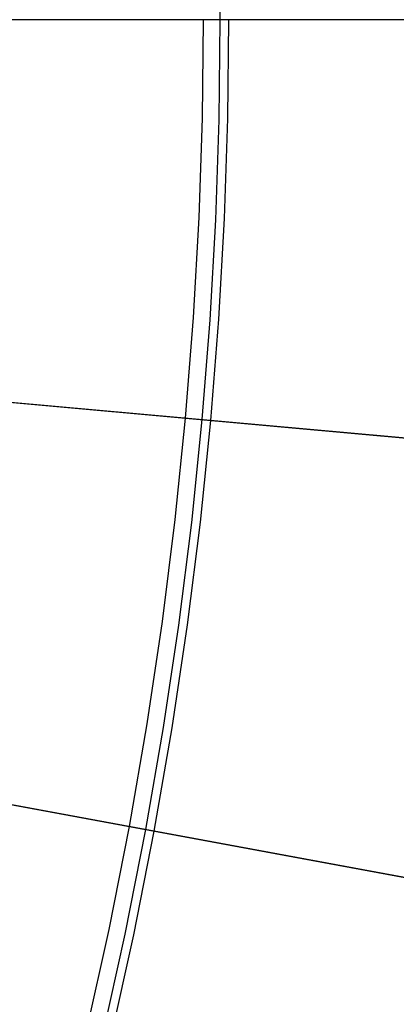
# Model space of a CAD drawing. Header units: millimetres. Extents: x -14 to 488, y -50 to 50.
# Tile 200 of 256: x 394.19 to 395.84, y -4.62 to -0.32. Entities that reach past the tile are written whole.
import ezdxf

# ---------------------------------------------------------------- set-up
doc = ezdxf.new("R2010")
doc.units = ezdxf.units.MM
doc.header["$MEASUREMENT"] = 0
doc.layers.add('Default', color=7, linetype='Continuous')

msp = doc.modelspace()

# ---------------------------------------------------------------- linework, layer by layer
at = {"layer": 'Default'}
for points in [[(392.8296, -9.2263), (393.0489, -8.7888), (393.2562, -8.3477), (393.4515, -7.9036), (393.6348, -7.457), (393.8061, -7.0082), (393.9653, -6.5578), (394.1127, -6.1063), (394.2481, -5.654), (394.3717, -5.2014), (394.4837, -4.7489), (394.5841, -4.2969), (394.6731, -3.8459), (394.7508, -3.3963), (394.8175, -2.9483), (394.8733, -2.5024), (394.9185, -2.059), (394.9532, -1.6183), (394.9777, -1.1806), (394.9922, -0.7464), (394.997, -0.3158)], [(395.1061, -0.3158), (395.1013, -0.7488), (395.0867, -1.1855), (395.0621, -1.6256), (395.0272, -2.0688), (394.9818, -2.5147), (394.9256, -2.9631), (394.8586, -3.4136), (394.7804, -3.8658), (394.6909, -4.3193), (394.5899, -4.7738), (394.4773, -5.2288), (394.353, -5.684), (394.2168, -6.1388), (394.0687, -6.5929), (393.9085, -7.0459), (393.7363, -7.4971), (393.552, -7.9463), (393.3555, -8.3929), (393.1471, -8.8364), (392.9265, -9.2764)]]:
    msp.add_lwpolyline(points, dxfattribs=at)
at = {"layer": 'Default', "extrusion": (0.089854, 0.995955, 0)}
msp.add_lwpolyline([(-393.6151, 167.9005), (-393.6149, 167.9027), (-393.6146, 167.9049), (-393.6143, 167.9071), (-393.6139, 167.9094), (-393.6134, 167.9116), (-393.6129, 167.9139), (-393.6123, 167.9161), (-393.6117, 167.9184), (-393.611, 167.9207), (-393.6103, 167.9229), (-393.6095, 167.9252), (-393.6086, 167.9275), (-393.6077, 167.9297), (-393.6068, 167.932), (-393.6057, 167.9342), (-393.6046, 167.9364), (-393.6035, 167.9386), (-393.6022, 167.9408), (-393.6009, 167.943), (-393.5996, 167.9451), (-393.5982, 167.9472), (-393.5968, 167.9493), (-393.5952, 167.9513), (-393.5937, 167.9534), (-393.592, 167.9553), (-393.5904, 167.9573), (-393.5886, 167.9592), (-393.5868, 167.9611), (-393.585, 167.9629), (-393.5831, 167.9646), (-393.5812, 167.9664), (-393.5792, 167.968), (-393.5772, 167.9697), (-393.5751, 167.9712), (-393.573, 167.9727), (-393.5709, 167.9742), (-393.5687, 167.9756), (-393.5665, 167.9769), (-393.5643, 167.9782), (-393.562, 167.9794), (-393.5598, 167.9806), (-393.5575, 167.9817), (-393.5551, 167.9827), (-393.5528, 167.9837), (-393.5504, 167.9846), (-393.5481, 167.9855), (-393.5457, 167.9862), (-393.5433, 167.987), (-393.5409, 167.9876), (-393.5385, 167.9882), (-393.5362, 167.9887), (-393.5338, 167.9892), (-393.5314, 167.9896), (-393.529, 167.99), (-393.5266, 167.9903), (-393.5243, 167.9905), (-393.5219, 167.9907), (-393.5196, 167.9908), (-393.5173, 167.9909), (-393.515, 167.9909), (-393.5127, 167.9908), (-393.5105, 167.9908), (-393.5082, 167.9906), (-393.506, 167.9904)], dxfattribs=at)
at = {"layer": 'Default', "extrusion": (0.181963, 0.983305, 0)}
msp.add_lwpolyline([(-388.8931, 167.9005), (-388.8928, 167.9027), (-388.8926, 167.9049), (-388.8922, 167.9071), (-388.8918, 167.9094), (-388.8914, 167.9116), (-388.8909, 167.9139), (-388.8903, 167.9161), (-388.8897, 167.9184), (-388.889, 167.9207), (-388.8883, 167.9229), (-388.8875, 167.9252), (-388.8866, 167.9275), (-388.8857, 167.9297), (-388.8847, 167.932), (-388.8837, 167.9342), (-388.8826, 167.9364), (-388.8814, 167.9386), (-388.8802, 167.9408), (-388.8789, 167.943), (-388.8776, 167.9451), (-388.8762, 167.9472), (-388.8747, 167.9493), (-388.8732, 167.9513), (-388.8716, 167.9534), (-388.87, 167.9553), (-388.8683, 167.9573), (-388.8666, 167.9592), (-388.8648, 167.9611), (-388.863, 167.9629), (-388.8611, 167.9646), (-388.8591, 167.9664), (-388.8572, 167.968), (-388.8551, 167.9697), (-388.8531, 167.9712), (-388.851, 167.9727), (-388.8489, 167.9742), (-388.8467, 167.9756), (-388.8445, 167.9769), (-388.8423, 167.9782), (-388.84, 167.9794), (-388.8377, 167.9806), (-388.8354, 167.9817), (-388.8331, 167.9827), (-388.8308, 167.9837), (-388.8284, 167.9846), (-388.826, 167.9855), (-388.8237, 167.9862), (-388.8213, 167.987), (-388.8189, 167.9876), (-388.8165, 167.9882), (-388.8141, 167.9887), (-388.8117, 167.9892), (-388.8093, 167.9896), (-388.807, 167.99), (-388.8046, 167.9903), (-388.8022, 167.9905), (-388.7999, 167.9907), (-388.7976, 167.9908), (-388.7953, 167.9909), (-388.793, 167.9909), (-388.7907, 167.9908), (-388.7884, 167.9908), (-388.7862, 167.9906), (-388.784, 167.9904)], dxfattribs=at)
at = {"layer": 'Default'}
for points in [[(395.0702, -0.3158, 167.968), (395.0652, 0.1222, 167.968)], [(396.4699, -0.3158, 2.0009), (375.5965, -0.3158, 2)], [(396.5218, -0.3158, 0.0015), (375.5965, -0.3158, 0)], [(396.3855, -2.1913, 2.0009), (375.5965, -0.3158, 2)], [(396.1215, -4.114, 2.0009), (375.5965, -0.3158, 2)], [(392.8946, -9.2599, 167.968), (393.1133, -8.8236, 167.968), (393.321, -8.382, 167.968), (393.5176, -7.9354, 167.968), (393.7029, -7.4839, 167.968), (393.8734, -7.0373, 167.968), (394.0329, -6.5866, 167.968), (394.1813, -6.1321, 167.968), (394.3184, -5.6741, 167.968), (394.4414, -5.2243, 167.968), (394.5535, -4.7718, 167.968), (394.6547, -4.3167, 167.968), (394.745, -3.8593, 167.968), (394.8223, -3.4131, 167.968), (394.8891, -2.9653, 167.968), (394.9455, -2.516, 167.968), (394.9914, -2.0656, 167.968), (395.0258, -1.6289, 167.968), (395.0504, -1.1915, 167.968), (395.0652, -0.7538, 167.968), (395.0702, -0.3158, 167.968)], [(393.0349, -1.889, 167.8086), (395.7235, -2.1316, 135.9018), (397.0403, -2.2504, 113.236)], [(392.8134, -3.5018, 167.8086), (395.4678, -3.993, 135.9018), (396.768, -4.2336, 113.236)]]:
    msp.add_polyline3d(points, dxfattribs=at)

doc.saveas('drawing.dxf')
